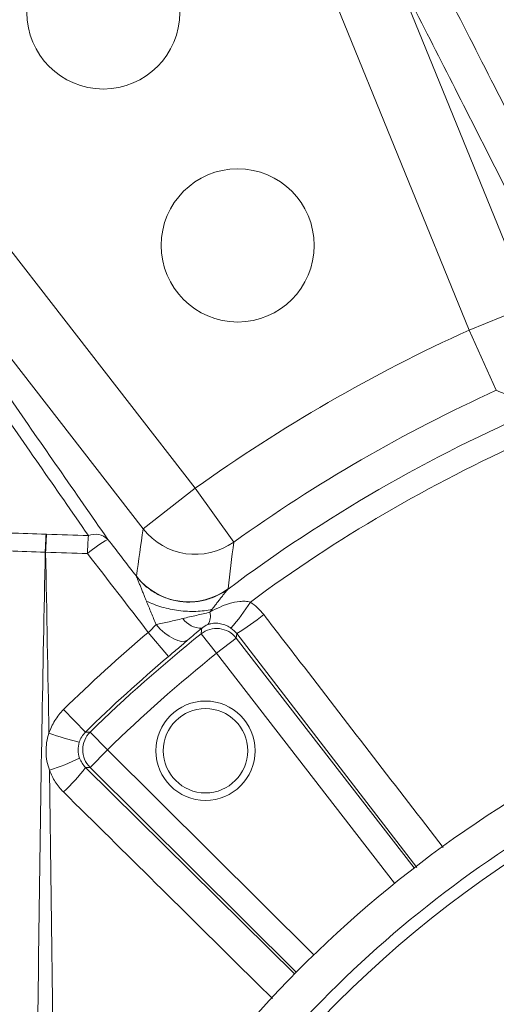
# Model space of a CAD drawing. Header units: millimetres. Extents: x 0 to 16820, y 0 to 11880.
# Tile 11 of 99: x 2651 to 2709, y 6427 to 6546. Entities that reach past the tile are written whole.
import ezdxf

# ---------------------------------------------------------------- set-up
doc = ezdxf.new("R2010")
doc.units = ezdxf.units.MM
doc.header["$LTSCALE"] = 20
doc.styles.add('SLDTEXTSTYLE0', font='TXT', dxfattribs={"width": 0.605})
doc.dimstyles.new('SLDDIMSTYLE1', dxfattribs={"dimtxt": 140, "dimasz": 100, "dimexe": 0, "dimexo": 0.0625, "dimgap": 35, "dimtad": 1, "dimtoh": 1, "dimdec": 4, "dimlfac": 20, "dimzin": 12, "dimdsep": 46, "dimtxsty": 'SLDTEXTSTYLE0', "dimsah": 1, "dimcen": 0.09, "dimadec": 1, "dimazin": 0, "dimtfac": 1, "dimtofl": 0, "dimtmove": 0, "dimatfit": 3, "dimfxl": 0, "dimfrac": 2, "dimtolj": 1, "dimtzin": 12, "dimarcsym": 0})

# ---------------------------------------------------------------- blocks, each defined once
blk = doc.blocks.new('*D4')
at = {"color": 7, "linetype": 'Continuous', "lineweight": 0}
for p, q in [((1293.27, 6330.23), (473.82, 6330.23)), ((4279.76, 6330.23), (5099.21, 6330.23))]:
    blk.add_line(p, q, dxfattribs=at)
blk.add_arc((2786.51, 6330.23), 2282.69, 0, 180, dxfattribs=at)
for points in [[(503.82, 6330.23), (521, 6429.88), (491.01, 6430.54)], [(5069.21, 6330.23), (5082.02, 6430.54), (5052.02, 6429.88)]]:
    blk.add_solid(points, dxfattribs=at)
at = {"color": 7, "linetype": 'Continuous', "lineweight": 0, "char_height": 140, "attachment_point": 1, "style": 'SLDTEXTSTYLE0'}
for s, insert in [('180°', (2643.72, 8793.4)), ('+', (2531.48, 8793.4))]:
    blk.add_mtext(s, dxfattribs=dict(at, insert=insert))

msp = doc.modelspace()

# ---------------------------------------------------------------- linework, layer by layer
at = {"color": 8, "linetype": 'Continuous', "lineweight": 0}
for p, q in [((2696.3530865, 6552.5829553), (2713.1389844, 6511.3826965)), ((2705.7404371, 6508.3683645), (2688.9545391, 6549.5686233)), ((2645.3443477, 6524.3902675), (2672.6318695, 6489.2531241)), ((2666.3221077, 6484.3529602), (2639.0345859, 6519.4901036)), ((2713.1389844, 6511.3826965), (2705.7404371, 6508.3683645)), ((2709.0396656, 6501.0923909), (2705.7404371, 6508.3683645)), ((2666.3221077, 6484.3529602), (2672.6318695, 6489.2531241)), ((2677.2834332, 6482.7579216), (2672.6318695, 6489.2531241)), ((2666.9522337, 6471.85497), (2669.4047421, 6468.9499736)), ((2675.2083639, 6469.3371169), (2673.3366095, 6471.6763228)), ((2677.6404289, 6471.6998798), (2677.5771818, 6471.1712517)), ((2699.4365344, 6443.4478567), (2677.6404289, 6471.6998798)), ((2677.5771818, 6471.1712517), (2675.2083639, 6469.3371169)), ((2677.5771818, 6471.1712517), (2699.0846416, 6443.3939825)), ((2696.7331272, 6441.5374999), (2675.2083639, 6469.3371169)), ((2656.6947349, 6462.5157916), (2659.3576502, 6459.8023652)), ((2662.0125362, 6457.6624348), (2659.9188759, 6459.8053149)), ((2662.0125362, 6457.6624348), (2659.9033865, 6455.5347985)), ((2662.0125362, 6457.6624348), (2686.9817303, 6432.9101927)), ((2655.0138083, 6455.200698), (2655.5346495, 6416.1328977)), ((2659.9033865, 6455.5347985), (2659.3709908, 6455.5364463)), ((2659.3709908, 6455.5364463), (2684.6566499, 6430.5580154)), ((2684.8525082, 6430.8024545), (2659.9033865, 6455.5347985))]:
    msp.add_line(p, q, dxfattribs=at)
at = {"color": 8, "linetype": 'Continuous', "lineweight": 0, "flags": 128}
for points in [[(2671.6963978, 6470.9007957), (2671.3781863, 6470.775497), (2670.983403, 6470.7618767), (2670.5257408, 6470.860407), (2670.0210735, 6471.0676705), (2669.4869053, 6471.3764784), (2668.9417635, 6471.7761197), (2668.404556, 6472.2527332), (2667.8939158, 6472.7897878)], [(2673.3366095, 6471.6763228), (2673.3938316, 6472.1233231), (2673.4236759, 6472.3552293)], [(2659.3576502, 6459.8023652), (2659.53589, 6459.8033685), (2659.9188759, 6459.8053149)]]:
    msp.add_lwpolyline(points, dxfattribs=at)
at = {"color": 7, "linetype": 'Continuous', "lineweight": 30}
for radius in [2051, 593]:
    msp.add_circle((2786.5138564, 6330.2342175), radius, dxfattribs=at)
at = {"color": 7, "linetype": 'Continuous', "lineweight": 0}
for centre, radius in [((2661.5138564, 6546.7405685), 9.25), ((2677.7638564, 6518.5947429), 9.25), ((2673.8684482, 6457.5566901), 6), ((2673.8684482, 6457.5566901), 5.1)]:
    msp.add_circle(centre, radius, dxfattribs=at)
for centre, radius, start, end in [((2786.5138564, 6330.2342175), 275, 111.903600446, 128.710826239), ((2307.0370402, 6265.2820497), 500, 33.551976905, 39.459400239), ((2786.5138564, 6330.2342175), 143, 100.177366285, 142.526703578)]:
    msp.add_arc(centre, radius, start, end, dxfattribs=at)
at = {"color": 8, "linetype": 'Continuous', "lineweight": 0}
for centre, radius, start, end in [((2786.5138564, 6330.2342175), 271.6290285, 111.962645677, 128.037354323), ((2786.5138564, 6330.2342175), 195.5917165, 114.391513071, 125.608486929), ((2786.5138564, 6330.2342175), 187.6026803, 114.391513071, 125.608486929), ((2786.5138564, 6330.2342175), 183.424643, 113.152060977, 126.815052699), ((2786.5138564, 6330.2342175), 180.5653213, 114.072915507, 126.427084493), ((2708.4136401, 6479.9174617), 53.9529526, 175.966882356, 178.27925208), ((2707.206791, 6479.915504), 52.6940251, 175.870157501, 178.238005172), ((2715.3601458, 6479.754363), 55.7836361, 176.097454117, 178.335837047), ((2660.5199511, 6481.4410788), 2.2615073, 46.662251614, 111.098860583), ((2672.6369532, 6489.2880597), 8.0145169, 218.00789539, 305.433521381), ((2669.6580097, 6469.4885619), 15.5703376, 119.157228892, 130.238444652), ((2671.8330704, 6483.5579826), 8.0146454, 218.012467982, 306.623174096), ((2656.8122681, 6489.7487929), 26.6066817, 319.189713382, 327.669439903), ((2672.7330697, 6473.7820008), 1.735669, 325.680346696, 16.7509941), ((2664.6150712, 6493.6233698), 25.5009678, 300.715729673, 309.698603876), ((2673.4141692, 6475.1914713), 2.836258, 216.038789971, 270.192045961), ((2786.5138564, 6330.2342175), 185.3413585, 130.172328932, 134.461718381), ((2786.5138564, 6330.2342175), 181.1489949, 128.6656278, 134.3343722), ((2675.2067336, 6469.3234288), 3.0055739, 37.937295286, 128.478332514), ((2786.5138564, 6330.2342175), 178.1531063, 128.6656278, 134.3343722), ((2786.5138564, 6330.2342175), 181.5395429, 130.172328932, 134.461718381), ((2662.026321, 6457.6623848), 3.0055739, 134.521667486, 225.062704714), ((2671.3560696, 6508.4302852), 51.4590724, 251.392177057, 255.64683815), ((2646.4429714, 6481.6919029), 27.8431891, 287.928219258, 295.981571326), ((2639.198307, 6471.1365164), 25.5009678, 313.301396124, 322.284270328), ((2786.5138564, 6330.2342175), 138.3987744, 114.662507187, 149.621513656), ((2786.5138564, 6330.2342175), 136.9132067, 114.586356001, 148.922912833), ((2786.5138564, 6330.2342175), 120.0572208, 118.708825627, 143.752492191), ((2786.5138564, 6330.2342175), 115.4672378, 120.071383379, 140.351396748)]:
    msp.add_arc(centre, radius, start, end, dxfattribs=at)
for centre, major_axis, ratio, start_param, end_param in [((3615.6980685, 5332.2421326), (-1165.1605894, 1499.2268484), 0.0413286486, 0.6457613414, 0.6636944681), ((3618.0642292, 5334.0796941), (-1165.1655646, 1496.2245281), 0.0413490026, 0.6456809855, 0.6636141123)]:
    msp.add_ellipse(centre, major_axis=major_axis, ratio=ratio, start_param=start_param, end_param=end_param, dxfattribs=at)
for points in [[(2718.0325681, 6539.3037844), (2713.5697618, 6547.4394141), (2709.0169872, 6555.2542744), (2704.4133187, 6562.7611917)], [(2714.0853388, 6498.928371), (2712.3997236, 6499.6619134), (2710.7179018, 6500.3830204), (2709.0396656, 6501.0923909)], [(2650.1622022, 6483.8559355), (2651.6394735, 6483.8068304), (2653.1168418, 6483.7589043), (2654.5942985, 6483.7121383)], [(2654.5942985, 6483.7121383), (2654.6127298, 6483.7115549), (2654.6311605, 6483.7109645), (2654.6495907, 6483.7103671)], [(2654.6495907, 6483.7103671), (2656.334896, 6483.6557381), (2658.0203223, 6483.6026176), (2659.7058577, 6483.5509762)], [(2665.5185175, 6478.6223), (2665.7776863, 6480.5436545), (2666.0457287, 6482.4536454), (2666.3221077, 6484.3529602)], [(2662.0720184, 6483.08592), (2663.2206324, 6481.5980765), (2664.3694655, 6480.1102032), (2665.5185175, 6478.6223)], [(2677.2834332, 6482.7579216), (2677.0512402, 6480.8902563), (2676.8279791, 6479.0130169), (2676.6142034, 6477.1256185)], [(2654.4850175, 6481.5375719), (2653.0058496, 6481.5879123), (2651.526773, 6481.6394048), (2650.0477961, 6481.6920677)], [(2654.5376809, 6481.5357275), (2654.520127, 6481.5363493), (2654.5025725, 6481.5369641), (2654.4850175, 6481.5375719)], [(2654.9360606, 6459.6612435), (2654.8069549, 6466.9540945), (2654.6696101, 6474.2455669), (2654.5376809, 6481.5357275)], [(2659.6000381, 6481.3743778), (2657.9124725, 6481.4266779), (2656.2250161, 6481.4804515), (2654.5376809, 6481.5357275)], [(2666.9522337, 6471.85497), (2664.5005243, 6475.0282053), (2662.0497754, 6478.2013642), (2659.6000381, 6481.3743778)], [(2665.5388859, 6478.5773382), (2665.5331107, 6478.5929911), (2665.5263168, 6478.6079847), (2665.5185175, 6478.6223)], [(2676.6142034, 6477.1256185), (2676.612738, 6477.1126808), (2676.6078657, 6477.0972137), (2676.5995839, 6477.0792119)], [(2679.2942942, 6475.5194567), (2679.9117311, 6475.0996625), (2680.4480937, 6474.59388), (2680.9037906, 6474.0025396)], [(2674.6636283, 6474.6362131), (2674.5742172, 6474.5187011), (2674.4846946, 6474.4006914), (2674.3950879, 6474.2822429)], [(2673.4236759, 6472.3552293), (2672.8244086, 6471.8615557), (2672.2497057, 6471.3770589), (2671.6963978, 6470.9007957)], [(2677.6404289, 6471.6998798), (2677.4458397, 6471.9559463), (2677.2161312, 6472.1762737), (2676.9502729, 6472.3598232)]]:
    msp.add_open_spline(points, degree=3, dxfattribs=at)
for points, knots in [([(2697.3433003, 6560.1426862), (2701.2070622, 6552.6795273), (2705.1554478, 6544.9913795), (2713.2218731, 6529.1659953), (2717.3379265, 6521.0326329), (2721.5383768, 6512.6770372)], [0, 0, 0, 0, 0.5, 0.5, 1, 1, 1, 1]), ([(2718.3320343, 6509.28372), (2714.5324752, 6516.8700833), (2710.801043, 6524.2714391), (2703.4733991, 6538.7069411), (2699.8784553, 6545.7385731), (2696.3530865, 6552.5829553)], [0, 0, 0, 0, 0.5, 0.5, 1, 1, 1, 1]), ([(2653.4659628, 6414.8590995), (2653.6453048, 6429.9454147), (2653.9096084, 6452.1787159), (2654.3450447, 6474.3957993), (2654.4850175, 6481.5375719)], [0, 0, 0, 0, 0.6785458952, 1, 1, 1, 1]), ([(2666.7195156, 6475.6412686), (2666.6811375, 6475.735248), (2666.6065033, 6475.9180107), (2666.4713014, 6476.2500543), (2666.3081244, 6476.6510868), (2666.124682, 6477.1052265), (2665.9727663, 6477.4808043), (2665.8607642, 6477.7605019), (2665.7766979, 6477.9712002), (2665.6996857, 6478.1645987), (2665.6368568, 6478.3235592), (2665.591507, 6478.4394651), (2665.559333, 6478.5227023), (2665.5455345, 6478.5595728), (2665.5388859, 6478.5773382)], [0, 0, 0, 0, 0.0835078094, 0.1623983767, 0.2975244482, 0.4465344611, 0.5819860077, 0.6554578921, 0.7241783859, 0.7995399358, 0.866936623, 0.9148213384, 0.9589582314, 1, 1, 1, 1]), ([(2676.5995839, 6477.0792119), (2676.2274428, 6476.8037095), (2675.8173817, 6476.5508727), (2674.9301227, 6476.1152941), (2674.4529134, 6475.9327259), (2673.4505271, 6475.6602864), (2672.9254475, 6475.5705902), (2671.8559428, 6475.4986191), (2671.3117136, 6475.5164432), (2670.2374816, 6475.6619435), (2669.7077037, 6475.7895893), (2668.6942647, 6476.1436866), (2668.210767, 6476.3699904), (2667.3139306, 6476.8996719), (2666.9006405, 6477.2028546), (2666.157082, 6477.8593208), (2665.8267576, 6478.2124398), (2665.5388859, 6478.5773382)], [0, 0, 0, 0, 0.125, 0.125, 0.25, 0.25, 0.375, 0.375, 0.5, 0.5, 0.625, 0.625, 0.75, 0.75, 0.875, 0.875, 1, 1, 1, 1]), ([(2676.5995839, 6477.0792119), (2676.5916954, 6477.0710874), (2676.5756043, 6477.0545149), (2676.5450784, 6477.0209888), (2676.5094802, 6476.9807226), (2676.4683388, 6476.9330515), (2676.4218071, 6476.8781678), (2676.369857, 6476.8160162), (2676.3125078, 6476.7466106), (2676.2497734, 6476.6699473), (2676.1632206, 6476.5633436), (2676.0490993, 6476.4211917), (2675.9124216, 6476.2491893), (2675.7706438, 6476.069879), (2675.5782285, 6475.8248278), (2675.3360432, 6475.5130025), (2675.0789105, 6475.1796832), (2674.8575363, 6474.8906975), (2674.7294924, 6474.722653), (2674.6636283, 6474.6362131)], [0, 0, 0, 0, 0.02508498, 0.0511690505, 0.0784161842, 0.1069701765, 0.136955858, 0.1684808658, 0.2016376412, 0.2365054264, 0.2731521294, 0.3413536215, 0.4142726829, 0.4790235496, 0.5495241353, 0.692356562, 0.8230819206, 0.9089955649, 1, 1, 1, 1]), ([(2674.6636283, 6474.6362131), (2674.0463384, 6474.500337), (2673.3872152, 6474.4185423), (2672.030167, 6474.368683), (2671.3323487, 6474.4006224), (2669.9456222, 6474.5760652), (2669.256823, 6474.7195548), (2667.9352376, 6475.1083034), (2667.3025552, 6475.3535319), (2666.7195156, 6475.6412686)], [0, 0, 0, 0, 0.25, 0.25, 0.5, 0.5, 0.75, 0.75, 1, 1, 1, 1]), ([(2667.8939158, 6472.7897878), (2667.6942214, 6473.2709257), (2667.4960294, 6473.7502401), (2667.1041972, 6474.701565), (2666.9103979, 6475.1739514), (2666.7195156, 6475.6412686)], [0, 0, 0, 0, 0.5, 0.5, 1, 1, 1, 1]), ([(2674.3950879, 6474.2822429), (2674.7700028, 6474.5018653), (2675.1517555, 6474.7002433), (2675.9332942, 6475.051054), (2676.3346491, 6475.204264), (2677.1559719, 6475.4493594), (2677.5733704, 6475.5418547), (2678.2192373, 6475.607764), (2678.4344763, 6475.6169037), (2678.864512, 6475.5998187), (2679.0793892, 6475.5741803), (2679.2942942, 6475.5194567)], [0, 0, 0, 0, 0.25, 0.25, 0.5, 0.5, 0.75, 0.75, 0.875, 0.875, 1, 1, 1, 1]), ([(2671.1207175, 6473.5228076), (2671.6751041, 6473.6624744), (2672.2309968, 6473.7846346), (2673.0603201, 6473.969567), (2673.3352383, 6474.031178), (2673.8727535, 6474.1552645), (2674.1365657, 6474.2179943), (2674.3950879, 6474.2822429)], [0, 0, 0, 0, 0.5, 0.5, 0.75, 0.75, 1, 1, 1, 1]), ([(2680.9037906, 6474.0025396), (2682.5301243, 6471.8923378), (2689.7599355, 6462.5115074), (2697.0023147, 6453.1313693), (2702.6155332, 6445.8612772)], [0, 0, 0, 0, 0.2249482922, 1, 1, 1, 1]), ([(2667.8939158, 6472.7897878), (2668.4124662, 6472.9013604), (2668.941432, 6473.0152604), (2670.0177258, 6473.2560267), (2670.565069, 6473.3828228), (2671.1207175, 6473.5228076)], [0, 0, 0, 0, 0.5, 0.5, 1, 1, 1, 1]), ([(2676.9502729, 6472.3598232), (2676.8267428, 6472.4451088), (2676.7039242, 6472.5182933), (2676.4581466, 6472.6463363), (2676.3349965, 6472.7010617), (2675.9738441, 6472.8383561), (2675.7441134, 6472.8954762), (2675.2941506, 6472.9604135), (2675.0725476, 6472.9679943), (2674.7405482, 6472.9408158), (2674.6295477, 6472.9252682), (2674.4030634, 6472.8781754), (2674.2877171, 6472.8468144), (2674.1665673, 6472.8034143)], [0, 0, 0, 0, 0.125, 0.125, 0.25, 0.25, 0.5, 0.5, 0.75, 0.75, 0.875, 0.875, 1, 1, 1, 1]), ([(2666.9522337, 6471.85497), (2667.1197619, 6472.0136603), (2667.285406, 6472.1741189), (2667.6003898, 6472.4865683), (2667.7509057, 6472.6396296), (2667.8939158, 6472.7897878)], [0, 0, 0, 0, 0.5, 0.5, 1, 1, 1, 1]), ([(2674.1665673, 6472.8034143), (2674.1021147, 6472.7803251), (2674.0306219, 6472.7503853), (2673.8873862, 6472.6798854), (2673.8170415, 6472.6400773), (2673.6896064, 6472.5601659), (2673.6305106, 6472.5190321), (2673.5216706, 6472.4373835), (2673.4713639, 6472.396498), (2673.4236759, 6472.3552293)], [0, 0, 0, 0, 0.25, 0.25, 0.5, 0.5, 0.75, 0.75, 1, 1, 1, 1]), ([(2671.6963978, 6470.9007957), (2671.3410205, 6470.5949025), (2670.9713657, 6470.2789373), (2670.2048831, 6469.62671), (2669.8051783, 6469.2880371), (2669.4047421, 6468.9499736)], [0, 0, 0, 0, 0.5, 0.5, 1, 1, 1, 1]), ([(2654.9360606, 6459.6612435), (2655.1071778, 6460.1971178), (2655.3406705, 6460.7072395), (2655.9357173, 6461.6746123), (2656.2887878, 6462.1174013), (2656.6947349, 6462.5157916)], [0, 0, 0, 0, 0.5, 0.5, 1, 1, 1, 1]), ([(2659.3576502, 6459.8023652), (2659.1828403, 6459.632067), (2659.030474, 6459.4424362), (2658.773586, 6459.0270492), (2658.6729452, 6458.8078634), (2658.5994681, 6458.5774493)], [0, 0, 0, 0, 0.5, 0.5, 1, 1, 1, 1]), ([(2655.0138083, 6455.200698), (2654.739777, 6455.9163333), (2654.5943099, 6456.6571795), (2654.5673915, 6458.1904244), (2654.6867397, 6458.936063), (2654.9360606, 6459.6612435)], [0, 0, 0, 0, 0.5, 0.5, 1, 1, 1, 1]), ([(2658.5994681, 6458.5774493), (2658.4994439, 6458.2637868), (2658.4534935, 6457.9428018), (2658.4682279, 6457.2866845), (2658.5285388, 6456.9693336), (2658.6405723, 6456.6626857)], [0, 0, 0, 0, 0.5, 0.5, 1, 1, 1, 1]), ([(2658.6405723, 6456.6626857), (2658.7179689, 6456.4508428), (2658.8210347, 6456.2450754), (2659.0660355, 6455.8682287), (2659.2083988, 6455.6947359), (2659.3709908, 6455.5364463)], [0, 0, 0, 0, 0.5, 0.5, 1, 1, 1, 1]), ([(2656.687791, 6452.5780329), (2656.3122255, 6452.9486295), (2655.985022, 6453.354019), (2655.4240269, 6454.232002), (2655.1893571, 6454.7100936), (2655.0138083, 6455.200698)], [0, 0, 0, 0, 0.5, 0.5, 1, 1, 1, 1]), ([(2681.962757, 6427.6108797), (2680.9945829, 6428.5683192), (2672.5715696, 6436.897942), (2664.1454125, 6445.2160451), (2656.687791, 6452.5780329)], [0, 0, 0, 0, 0.1149439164, 1, 1, 1, 1])]:
    msp.add_open_spline(points, degree=3, knots=knots, dxfattribs=at)

# ---------------------------------------------------------------- dimensions: what is measured, and where the dimension line sits
at = {"color": 7, "linetype": 'Continuous', "lineweight": 0}
dim = msp.add_angular_dim_2l(base=(2786.5138564, 8612.9287632), line1=((4279.7581291, 6330.2342175), (2786.5138564, 6330.2342175)), line2=((1293.2695837, 6330.2342175), (2786.5138564, 6330.2342175)), text='+<>', dimstyle='SLDDIMSTYLE1', dxfattribs=at)
dim.commit()
dim.dimension.update_dxf_attribs({"geometry": '*D4', "text_midpoint": (2786.5138564, 8612.9287632), "dimtype": 162})

doc.saveas('drawing.dxf')
